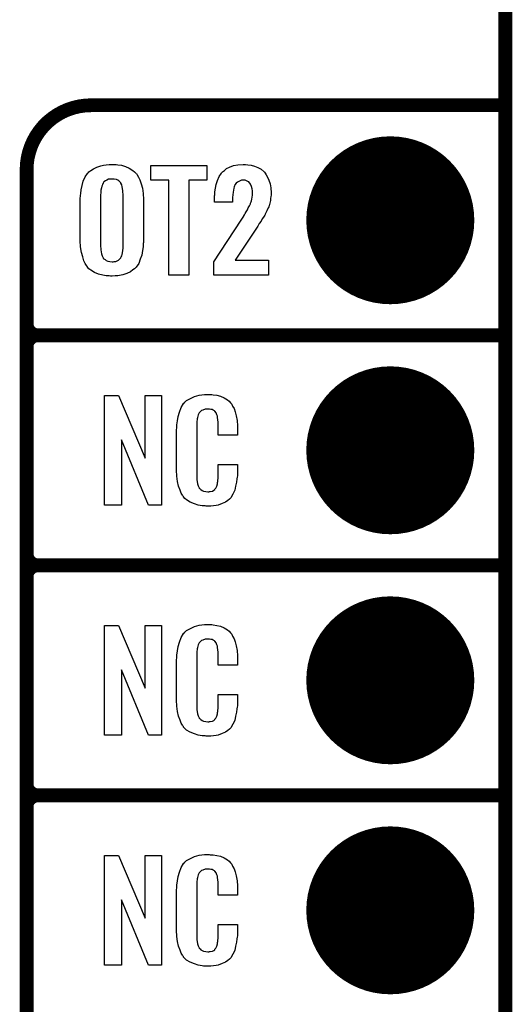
# Model space of a CAD drawing. Extents: x -0.07 to 0.95, y -0.15 to 1.54.
# Tile 15 of 18: x 0.74 to 0.95, y 0.36 to 0.79. Entities that reach past the tile are written whole.
import ezdxf

# ---------------------------------------------------------------- set-up
doc = ezdxf.new("R2010")
doc.units = 0
doc.layers.get('0').update_dxf_attribs({"linetype": 'CONTINUOUS'})
for name, color, linetype in [('gko', 6, 'CONTINUOUS'), ('gto', 2, 'CONTINUOUS'), ('gts', 1, 'CONTINUOUS')]:
    doc.layers.add(name, color=color, linetype=linetype)

# ---------------------------------------------------------------- blocks, each defined once
blk = doc.blocks.new('D12')
at = {"const_width": 0.003}
blk.add_lwpolyline([(-0.0015, 0, 1), (0.0015, 0, 1)], format="xyb", close=True, dxfattribs=at)
blk = doc.blocks.new('D36')
at = {"const_width": 0.0365}
blk.add_lwpolyline([(-0.01825, 0, 1), (0.01825, 0, 1)], format="xyb", close=True, dxfattribs=at)

msp = doc.modelspace()

# ---------------------------------------------------------------- linework, layer by layer
at = {"layer": 'gko', "color": 6, "const_width": 0.006}
msp.add_lwpolyline([(0.95, -0.05), (0.95, 1.45)], dxfattribs=at)
at = {"layer": 'gto', "color": 2, "const_width": 0.006}
for points in [[(0.77, 0.75, 0.414214), (0.742, 0.722)], [(0.742, 0.655, 0.414214), (0.747, 0.65)], [(0.747, 0.65, 0.414214), (0.742, 0.645)], [(0.747, 0.65, 0.414214), (0.742, 0.645)], [(0.742, 0.555, 0.414214), (0.747, 0.55)], [(0.747, 0.55, 0.414214), (0.742, 0.545)], [(0.747, 0.55, 0.414214), (0.742, 0.545)], [(0.742, 0.455, 0.414214), (0.747, 0.45)], [(0.747, 0.45, 0.414214), (0.742, 0.445)], [(0.747, 0.45, 0.414214), (0.742, 0.445)]]:
    msp.add_lwpolyline(points, format="xyb", dxfattribs=at)
for points in [[(0.77, 0.75), (0.77, 0.75)], [(0.77, 0.75), (0.77, 0.75)], [(0.77, 0.75), (0.95, 0.75)], [(0.742, -0.022), (0.742, 0.722)], [(0.742, 0.655), (0.742, 0.655)], [(0.742, 0.655), (0.742, 0.655)], [(0.747, 0.65), (0.747, 0.65)], [(0.747, 0.65), (0.747, 0.65)], [(0.747, 0.65), (0.747, 0.65)], [(0.747, 0.65), (0.747, 0.65)], [(0.747, 0.65), (0.95, 0.65)], [(0.747, 0.65), (0.95, 0.65)], [(0.742, 0.555), (0.742, 0.645)], [(0.742, 0.555), (0.742, 0.555)], [(0.742, 0.555), (0.742, 0.555)], [(0.747, 0.55), (0.747, 0.55)], [(0.747, 0.55), (0.747, 0.55)], [(0.747, 0.55), (0.747, 0.55)], [(0.747, 0.55), (0.747, 0.55)], [(0.747, 0.55), (0.95, 0.55)], [(0.747, 0.55), (0.95, 0.55)], [(0.742, 0.455), (0.742, 0.545)], [(0.742, 0.455), (0.742, 0.455)], [(0.742, 0.455), (0.742, 0.455)], [(0.747, 0.45), (0.747, 0.45)], [(0.747, 0.45), (0.747, 0.45)], [(0.747, 0.45), (0.747, 0.45)], [(0.747, 0.45), (0.747, 0.45)], [(0.747, 0.45), (0.95, 0.45)], [(0.747, 0.45), (0.95, 0.45)], [(0.742, 0.355), (0.742, 0.445)]]:
    msp.add_lwpolyline(points, dxfattribs=at)
at = {"layer": 'gto', "color": 2}
for points in [[(0.7803, 0.7242), (0.7809, 0.7242), (0.7816, 0.7241), (0.7832, 0.7239), (0.7849, 0.7234), (0.7866, 0.7227), (0.7882, 0.7217), (0.7889, 0.7211), (0.7896, 0.7204), (0.7898, 0.7203), (0.7901, 0.7197), (0.7906, 0.7188), (0.7912, 0.7176), (0.7918, 0.7159), (0.7924, 0.714), (0.7927, 0.7117), (0.7928, 0.709), (0.7928, 0.6911), (0.7928, 0.691), (0.7928, 0.6908), (0.7928, 0.6904), (0.7927, 0.6899), (0.7927, 0.6893), (0.7926, 0.6885), (0.7924, 0.6869), (0.792, 0.6849), (0.7914, 0.6831), (0.7907, 0.6812), (0.7896, 0.6796), (0.7894, 0.6794), (0.7889, 0.6789), (0.7882, 0.6784), (0.7871, 0.6776), (0.7856, 0.6769), (0.7838, 0.6763), (0.7816, 0.6759), (0.7804, 0.6758), (0.7791, 0.6757), (0.7784, 0.6757), (0.7779, 0.6758), (0.7773, 0.6758), (0.7766, 0.6759), (0.7751, 0.6761), (0.7733, 0.6766), (0.7715, 0.6773), (0.7699, 0.6783), (0.7691, 0.6789), (0.7685, 0.6796), (0.7684, 0.6797), (0.768, 0.6803), (0.7675, 0.6812), (0.7669, 0.6824), (0.7664, 0.6841), (0.7658, 0.686), (0.7654, 0.6884), (0.7653, 0.6911), (0.7653, 0.709), (0.7653, 0.7091), (0.7653, 0.7093), (0.7653, 0.7097), (0.7654, 0.7103), (0.7654, 0.7108), (0.7655, 0.7116), (0.7657, 0.7132), (0.7661, 0.7151), (0.7666, 0.717), (0.7675, 0.7189), (0.7685, 0.7204), (0.7687, 0.7206), (0.7691, 0.7211), (0.7699, 0.7216), (0.7711, 0.7224), (0.7725, 0.7231), (0.7743, 0.7237), (0.7754, 0.724), (0.7765, 0.7241), (0.7778, 0.7243), (0.7799, 0.7243), (0.7803, 0.7242)], [(0.8203, 0.7174), (0.8125, 0.7174), (0.8125, 0.6762), (0.8038, 0.6762), (0.8038, 0.7174), (0.796, 0.7174), (0.796, 0.7238), (0.8203, 0.7238), (0.8203, 0.7174)], [(0.8371, 0.7242), (0.8381, 0.7241), (0.8395, 0.724), (0.841, 0.7235), (0.8425, 0.7229), (0.8439, 0.7222), (0.8452, 0.7211), (0.8453, 0.7209), (0.8456, 0.7205), (0.8461, 0.7198), (0.8467, 0.7188), (0.8473, 0.7174), (0.8478, 0.7159), (0.8481, 0.7141), (0.8482, 0.7119), (0.8482, 0.7118), (0.8482, 0.7115), (0.8482, 0.7109), (0.8481, 0.7103), (0.848, 0.7094), (0.8479, 0.7086), (0.8475, 0.7068), (0.8475, 0.7067), (0.8474, 0.7064), (0.8472, 0.7059), (0.847, 0.7054), (0.8464, 0.7041), (0.8456, 0.7026), (0.8456, 0.7025), (0.8455, 0.7022), (0.8452, 0.7018), (0.8449, 0.7013), (0.8444, 0.7006), (0.8439, 0.6996), (0.8431, 0.6986), (0.8424, 0.6974), (0.8326, 0.6827), (0.8471, 0.6827), (0.8471, 0.6762), (0.8234, 0.6762), (0.8234, 0.682), (0.8352, 0.7001), (0.8363, 0.7018), (0.8364, 0.7019), (0.8366, 0.7023), (0.8369, 0.7029), (0.8374, 0.7036), (0.8379, 0.7045), (0.8383, 0.7054), (0.8388, 0.7063), (0.8392, 0.7071), (0.8393, 0.7072), (0.8393, 0.7075), (0.8395, 0.708), (0.8397, 0.7085), (0.8399, 0.7092), (0.84, 0.7101), (0.8402, 0.7109), (0.8402, 0.7119), (0.8402, 0.712), (0.8402, 0.7122), (0.8402, 0.7125), (0.8401, 0.7128), (0.84, 0.7137), (0.8397, 0.7147), (0.8393, 0.7157), (0.8385, 0.7167), (0.8381, 0.7169), (0.8376, 0.7172), (0.8369, 0.7174), (0.8363, 0.7175), (0.8358, 0.7175), (0.8354, 0.7174), (0.8348, 0.7172), (0.8342, 0.7169), (0.8336, 0.7166), (0.833, 0.7161), (0.8325, 0.7154), (0.8325, 0.7153), (0.8323, 0.715), (0.8322, 0.7145), (0.832, 0.7139), (0.8319, 0.7131), (0.8317, 0.7122), (0.8316, 0.7111), (0.8315, 0.7099), (0.8315, 0.7079), (0.8236, 0.7079), (0.8236, 0.71), (0.8236, 0.7101), (0.8236, 0.7103), (0.8236, 0.7106), (0.8237, 0.7111), (0.8237, 0.7117), (0.8238, 0.7123), (0.824, 0.7139), (0.8244, 0.7155), (0.8249, 0.7173), (0.8256, 0.719), (0.8266, 0.7205), (0.8268, 0.7207), (0.8271, 0.7211), (0.8279, 0.7217), (0.8289, 0.7225), (0.8302, 0.7231), (0.8319, 0.7238), (0.8338, 0.7241), (0.8361, 0.7243), (0.8367, 0.7243), (0.8371, 0.7242)], [(0.7791, 0.7179), (0.7787, 0.7179), (0.7781, 0.7179), (0.7776, 0.7178), (0.7768, 0.7175), (0.7762, 0.7172), (0.7756, 0.7167), (0.7752, 0.7161), (0.7752, 0.716), (0.775, 0.7157), (0.7749, 0.7154), (0.7747, 0.7148), (0.7745, 0.7141), (0.7743, 0.7131), (0.7742, 0.7121), (0.7741, 0.7109), (0.7741, 0.6891), (0.7741, 0.6889), (0.7741, 0.6885), (0.7742, 0.6879), (0.7742, 0.6871), (0.7746, 0.6854), (0.7748, 0.6845), (0.7752, 0.6837), (0.7752, 0.6836), (0.7753, 0.6834), (0.7756, 0.6832), (0.7761, 0.6829), (0.7765, 0.6825), (0.7773, 0.6822), (0.7781, 0.6821), (0.7791, 0.682), (0.7796, 0.682), (0.7801, 0.6821), (0.7807, 0.6821), (0.7814, 0.6824), (0.7819, 0.6827), (0.7825, 0.6832), (0.7829, 0.6837), (0.783, 0.6838), (0.7831, 0.6841), (0.7833, 0.6845), (0.7835, 0.6851), (0.7837, 0.6858), (0.7838, 0.6868), (0.7839, 0.6879), (0.7839, 0.6891), (0.7839, 0.7109), (0.7839, 0.7111), (0.7839, 0.7115), (0.7838, 0.7121), (0.7838, 0.7129), (0.7835, 0.7146), (0.7833, 0.7154), (0.7829, 0.7162), (0.7829, 0.7163), (0.7827, 0.7165), (0.7825, 0.7167), (0.7821, 0.7171), (0.7816, 0.7174), (0.781, 0.7177), (0.7801, 0.7179), (0.7791, 0.7179)], [(0.8006, 0.5762), (0.7949, 0.5762), (0.7832, 0.6046), (0.7832, 0.5762), (0.7758, 0.5762), (0.7758, 0.6238), (0.7819, 0.6238), (0.7935, 0.5966), (0.7935, 0.6238), (0.8006, 0.6238), (0.8006, 0.5762)], [(0.8218, 0.6242), (0.8224, 0.6242), (0.823, 0.6241), (0.8246, 0.6239), (0.8262, 0.6235), (0.8278, 0.6228), (0.8293, 0.6219), (0.83, 0.6214), (0.8306, 0.6207), (0.8307, 0.6205), (0.8311, 0.6201), (0.8315, 0.6192), (0.8321, 0.6181), (0.8326, 0.6167), (0.8331, 0.615), (0.8335, 0.6129), (0.8336, 0.6106), (0.8336, 0.6066), (0.8252, 0.6066), (0.8252, 0.6107), (0.8252, 0.6108), (0.8252, 0.6111), (0.8252, 0.6116), (0.8252, 0.6121), (0.8251, 0.6134), (0.825, 0.6141), (0.825, 0.6146), (0.825, 0.6147), (0.8249, 0.6149), (0.8247, 0.6154), (0.8243, 0.6163), (0.8238, 0.617), (0.8236, 0.6172), (0.8234, 0.6173), (0.823, 0.6175), (0.8226, 0.6177), (0.8221, 0.6178), (0.8214, 0.6179), (0.8203, 0.6179), (0.82, 0.6179), (0.8195, 0.6179), (0.8185, 0.6175), (0.818, 0.6173), (0.8176, 0.6169), (0.8174, 0.6167), (0.817, 0.6163), (0.8165, 0.6154), (0.8162, 0.6143), (0.8162, 0.6142), (0.8162, 0.6141), (0.8161, 0.6137), (0.8161, 0.6132), (0.816, 0.6127), (0.816, 0.6119), (0.8159, 0.6111), (0.8159, 0.6102), (0.8159, 0.5895), (0.8159, 0.5894), (0.8159, 0.5889), (0.816, 0.5882), (0.816, 0.5873), (0.8163, 0.5854), (0.8165, 0.5845), (0.8169, 0.5837), (0.817, 0.5836), (0.8171, 0.5834), (0.8174, 0.5832), (0.8177, 0.5829), (0.8183, 0.5825), (0.8189, 0.5822), (0.8198, 0.5821), (0.8207, 0.582), (0.8211, 0.582), (0.8214, 0.5821), (0.8218, 0.5821), (0.8228, 0.5823), (0.8233, 0.5826), (0.8237, 0.5829), (0.8238, 0.5829), (0.8238, 0.5831), (0.8242, 0.5835), (0.8247, 0.5844), (0.825, 0.5854), (0.825, 0.5855), (0.825, 0.5857), (0.825, 0.586), (0.8251, 0.5865), (0.8251, 0.587), (0.8252, 0.5878), (0.8252, 0.5886), (0.8252, 0.5895), (0.8252, 0.5938), (0.8336, 0.5938), (0.8336, 0.59), (0.8336, 0.5899), (0.8336, 0.5897), (0.8336, 0.5894), (0.8336, 0.5889), (0.8335, 0.5883), (0.8334, 0.5876), (0.8332, 0.5861), (0.8328, 0.5844), (0.8324, 0.5826), (0.8316, 0.5809), (0.8307, 0.5794), (0.8306, 0.5792), (0.8301, 0.5788), (0.8294, 0.5782), (0.8284, 0.5775), (0.827, 0.5769), (0.8252, 0.5762), (0.8243, 0.576), (0.8232, 0.5759), (0.822, 0.5757), (0.82, 0.5757), (0.8195, 0.5758), (0.8188, 0.5758), (0.8182, 0.5759), (0.8166, 0.5762), (0.8149, 0.5767), (0.8131, 0.5774), (0.8115, 0.5784), (0.8108, 0.579), (0.8102, 0.5797), (0.8102, 0.5798), (0.8101, 0.5799), (0.8099, 0.5802), (0.8097, 0.5805), (0.8092, 0.5814), (0.8087, 0.5827), (0.808, 0.5844), (0.8076, 0.5864), (0.8072, 0.5887), (0.8071, 0.5914), (0.8071, 0.6083), (0.8071, 0.6084), (0.8071, 0.6087), (0.8071, 0.6091), (0.8072, 0.6096), (0.8072, 0.6103), (0.8073, 0.611), (0.8075, 0.6128), (0.8078, 0.6147), (0.8084, 0.6166), (0.8091, 0.6186), (0.8102, 0.6203), (0.8102, 0.6203), (0.8103, 0.6204), (0.8107, 0.6209), (0.8115, 0.6216), (0.8126, 0.6223), (0.814, 0.623), (0.815, 0.6234), (0.8159, 0.6237), (0.8169, 0.624), (0.8181, 0.6241), (0.8193, 0.6243), (0.8213, 0.6243), (0.8218, 0.6242)], [(0.8006, 0.4762), (0.7949, 0.4762), (0.7832, 0.5046), (0.7832, 0.4762), (0.7758, 0.4762), (0.7758, 0.5238), (0.7819, 0.5238), (0.7935, 0.4966), (0.7935, 0.5238), (0.8006, 0.5238), (0.8006, 0.4762)], [(0.8218, 0.5242), (0.8224, 0.5242), (0.823, 0.5241), (0.8246, 0.5239), (0.8262, 0.5235), (0.8278, 0.5228), (0.8293, 0.5219), (0.83, 0.5214), (0.8306, 0.5207), (0.8307, 0.5205), (0.8311, 0.5201), (0.8315, 0.5192), (0.8321, 0.5181), (0.8326, 0.5167), (0.8331, 0.515), (0.8335, 0.5129), (0.8336, 0.5106), (0.8336, 0.5066), (0.8252, 0.5066), (0.8252, 0.5107), (0.8252, 0.5108), (0.8252, 0.5111), (0.8252, 0.5116), (0.8252, 0.5121), (0.8251, 0.5134), (0.825, 0.5141), (0.825, 0.5146), (0.825, 0.5147), (0.8249, 0.5149), (0.8247, 0.5154), (0.8243, 0.5163), (0.8238, 0.517), (0.8236, 0.5172), (0.8234, 0.5173), (0.823, 0.5175), (0.8226, 0.5177), (0.8221, 0.5178), (0.8214, 0.5179), (0.8203, 0.5179), (0.82, 0.5179), (0.8195, 0.5179), (0.8185, 0.5175), (0.818, 0.5173), (0.8176, 0.5169), (0.8174, 0.5167), (0.817, 0.5163), (0.8165, 0.5154), (0.8162, 0.5143), (0.8162, 0.5142), (0.8162, 0.5141), (0.8161, 0.5137), (0.8161, 0.5132), (0.816, 0.5127), (0.816, 0.5119), (0.8159, 0.5111), (0.8159, 0.5102), (0.8159, 0.4895), (0.8159, 0.4894), (0.8159, 0.4889), (0.816, 0.4882), (0.816, 0.4873), (0.8163, 0.4854), (0.8165, 0.4845), (0.8169, 0.4837), (0.817, 0.4836), (0.8171, 0.4834), (0.8174, 0.4832), (0.8177, 0.4829), (0.8183, 0.4825), (0.8189, 0.4822), (0.8198, 0.4821), (0.8207, 0.482), (0.8211, 0.482), (0.8214, 0.4821), (0.8218, 0.4821), (0.8228, 0.4823), (0.8233, 0.4826), (0.8237, 0.4829), (0.8238, 0.4829), (0.8238, 0.4831), (0.8242, 0.4835), (0.8247, 0.4844), (0.825, 0.4854), (0.825, 0.4855), (0.825, 0.4857), (0.825, 0.486), (0.8251, 0.4865), (0.8251, 0.487), (0.8252, 0.4878), (0.8252, 0.4886), (0.8252, 0.4895), (0.8252, 0.4938), (0.8336, 0.4938), (0.8336, 0.49), (0.8336, 0.4899), (0.8336, 0.4897), (0.8336, 0.4894), (0.8336, 0.4889), (0.8335, 0.4883), (0.8334, 0.4876), (0.8332, 0.4861), (0.8328, 0.4844), (0.8324, 0.4826), (0.8316, 0.4809), (0.8307, 0.4794), (0.8306, 0.4792), (0.8301, 0.4788), (0.8294, 0.4782), (0.8284, 0.4775), (0.827, 0.4769), (0.8252, 0.4762), (0.8243, 0.476), (0.8232, 0.4759), (0.822, 0.4757), (0.82, 0.4757), (0.8195, 0.4758), (0.8188, 0.4758), (0.8182, 0.4759), (0.8166, 0.4762), (0.8149, 0.4767), (0.8131, 0.4774), (0.8115, 0.4784), (0.8108, 0.479), (0.8102, 0.4797), (0.8102, 0.4798), (0.8101, 0.4799), (0.8099, 0.4802), (0.8097, 0.4805), (0.8092, 0.4814), (0.8087, 0.4827), (0.808, 0.4844), (0.8076, 0.4864), (0.8072, 0.4887), (0.8071, 0.4914), (0.8071, 0.5083), (0.8071, 0.5084), (0.8071, 0.5087), (0.8071, 0.5091), (0.8072, 0.5096), (0.8072, 0.5103), (0.8073, 0.511), (0.8075, 0.5128), (0.8078, 0.5147), (0.8084, 0.5166), (0.8091, 0.5186), (0.8102, 0.5203), (0.8102, 0.5203), (0.8103, 0.5204), (0.8107, 0.5209), (0.8115, 0.5216), (0.8126, 0.5223), (0.814, 0.523), (0.815, 0.5234), (0.8159, 0.5237), (0.8169, 0.524), (0.8181, 0.5241), (0.8193, 0.5243), (0.8213, 0.5243), (0.8218, 0.5242)], [(0.8006, 0.3762), (0.7949, 0.3762), (0.7832, 0.4046), (0.7832, 0.3762), (0.7758, 0.3762), (0.7758, 0.4238), (0.7819, 0.4238), (0.7935, 0.3966), (0.7935, 0.4238), (0.8006, 0.4238), (0.8006, 0.3762)], [(0.8218, 0.4242), (0.8224, 0.4242), (0.823, 0.4241), (0.8246, 0.4239), (0.8262, 0.4235), (0.8278, 0.4228), (0.8293, 0.4219), (0.83, 0.4214), (0.8306, 0.4207), (0.8307, 0.4205), (0.8311, 0.4201), (0.8315, 0.4192), (0.8321, 0.4181), (0.8326, 0.4167), (0.8331, 0.415), (0.8335, 0.4129), (0.8336, 0.4106), (0.8336, 0.4066), (0.8252, 0.4066), (0.8252, 0.4107), (0.8252, 0.4108), (0.8252, 0.4111), (0.8252, 0.4116), (0.8252, 0.4121), (0.8251, 0.4134), (0.825, 0.4141), (0.825, 0.4146), (0.825, 0.4147), (0.8249, 0.4149), (0.8247, 0.4154), (0.8243, 0.4163), (0.8238, 0.417), (0.8236, 0.4172), (0.8234, 0.4173), (0.823, 0.4175), (0.8226, 0.4177), (0.8221, 0.4178), (0.8214, 0.4179), (0.8203, 0.4179), (0.82, 0.4179), (0.8195, 0.4179), (0.8185, 0.4175), (0.818, 0.4173), (0.8176, 0.4169), (0.8174, 0.4167), (0.817, 0.4163), (0.8165, 0.4154), (0.8162, 0.4143), (0.8162, 0.4142), (0.8162, 0.4141), (0.8161, 0.4137), (0.8161, 0.4132), (0.816, 0.4127), (0.816, 0.4119), (0.8159, 0.4111), (0.8159, 0.4102), (0.8159, 0.3895), (0.8159, 0.3894), (0.8159, 0.3889), (0.816, 0.3882), (0.816, 0.3873), (0.8163, 0.3854), (0.8165, 0.3845), (0.8169, 0.3837), (0.817, 0.3836), (0.8171, 0.3834), (0.8174, 0.3832), (0.8177, 0.3829), (0.8183, 0.3825), (0.8189, 0.3822), (0.8198, 0.3821), (0.8207, 0.382), (0.8211, 0.382), (0.8214, 0.3821), (0.8218, 0.3821), (0.8228, 0.3823), (0.8233, 0.3826), (0.8237, 0.3829), (0.8238, 0.3829), (0.8238, 0.3831), (0.8242, 0.3835), (0.8247, 0.3844), (0.825, 0.3854), (0.825, 0.3855), (0.825, 0.3857), (0.825, 0.386), (0.8251, 0.3865), (0.8251, 0.387), (0.8252, 0.3878), (0.8252, 0.3886), (0.8252, 0.3895), (0.8252, 0.3938), (0.8336, 0.3938), (0.8336, 0.39), (0.8336, 0.3899), (0.8336, 0.3897), (0.8336, 0.3894), (0.8336, 0.3889), (0.8335, 0.3883), (0.8334, 0.3876), (0.8332, 0.3861), (0.8328, 0.3844), (0.8324, 0.3826), (0.8316, 0.3809), (0.8307, 0.3794), (0.8306, 0.3792), (0.8301, 0.3788), (0.8294, 0.3782), (0.8284, 0.3775), (0.827, 0.3769), (0.8252, 0.3762), (0.8243, 0.376), (0.8232, 0.3759), (0.822, 0.3757), (0.82, 0.3757), (0.8195, 0.3758), (0.8188, 0.3758), (0.8182, 0.3759), (0.8166, 0.3762), (0.8149, 0.3767), (0.8131, 0.3774), (0.8115, 0.3784), (0.8108, 0.379), (0.8102, 0.3797), (0.8102, 0.3798), (0.8101, 0.3799), (0.8099, 0.3802), (0.8097, 0.3805), (0.8092, 0.3814), (0.8087, 0.3827), (0.808, 0.3844), (0.8076, 0.3864), (0.8072, 0.3887), (0.8071, 0.3914), (0.8071, 0.4083), (0.8071, 0.4084), (0.8071, 0.4087), (0.8071, 0.4091), (0.8072, 0.4096), (0.8072, 0.4103), (0.8073, 0.411), (0.8075, 0.4128), (0.8078, 0.4147), (0.8084, 0.4166), (0.8091, 0.4186), (0.8102, 0.4203), (0.8102, 0.4203), (0.8103, 0.4204), (0.8107, 0.4209), (0.8115, 0.4216), (0.8126, 0.4223), (0.814, 0.423), (0.815, 0.4234), (0.8159, 0.4237), (0.8169, 0.424), (0.8181, 0.4241), (0.8193, 0.4243), (0.8213, 0.4243), (0.8218, 0.4242)]]:
    msp.add_lwpolyline(points, dxfattribs=at)

# ---------------------------------------------------------------- block references
at = {"layer": 'gto'}
for p in [(0.77, 0.75), (0.77, 0.75), (0.77, 0.75), (0.77, 0.75), (0.95, 0.75), (0.742, 0.722), (0.742, 0.722), (0.742, 0.655), (0.742, 0.655), (0.742, 0.655), (0.747, 0.65), (0.747, 0.65), (0.747, 0.65), (0.747, 0.65), (0.747, 0.65), (0.747, 0.65), (0.747, 0.65), (0.747, 0.65), (0.747, 0.65), (0.95, 0.65), (0.95, 0.65), (0.742, 0.645), (0.742, 0.645), (0.742, 0.645), (0.742, 0.555), (0.742, 0.555), (0.742, 0.555), (0.742, 0.555), (0.747, 0.55), (0.747, 0.55), (0.747, 0.55), (0.747, 0.55), (0.747, 0.55), (0.747, 0.55), (0.747, 0.55), (0.747, 0.55), (0.747, 0.55), (0.95, 0.55), (0.95, 0.55), (0.742, 0.545), (0.742, 0.545), (0.742, 0.545), (0.742, 0.455), (0.742, 0.455), (0.742, 0.455), (0.742, 0.455), (0.747, 0.45), (0.747, 0.45), (0.747, 0.45), (0.747, 0.45), (0.747, 0.45), (0.747, 0.45), (0.747, 0.45), (0.747, 0.45), (0.747, 0.45), (0.95, 0.45), (0.95, 0.45), (0.742, 0.445), (0.742, 0.445), (0.742, 0.445)]:
    msp.add_blockref('D12', p, dxfattribs=at)
at = {"layer": 'gts'}
for p in [(0.9, 0.7), (0.9, 0.6), (0.9, 0.5), (0.9, 0.4)]:
    msp.add_blockref('D36', p, dxfattribs=at)

doc.saveas('drawing.dxf')
